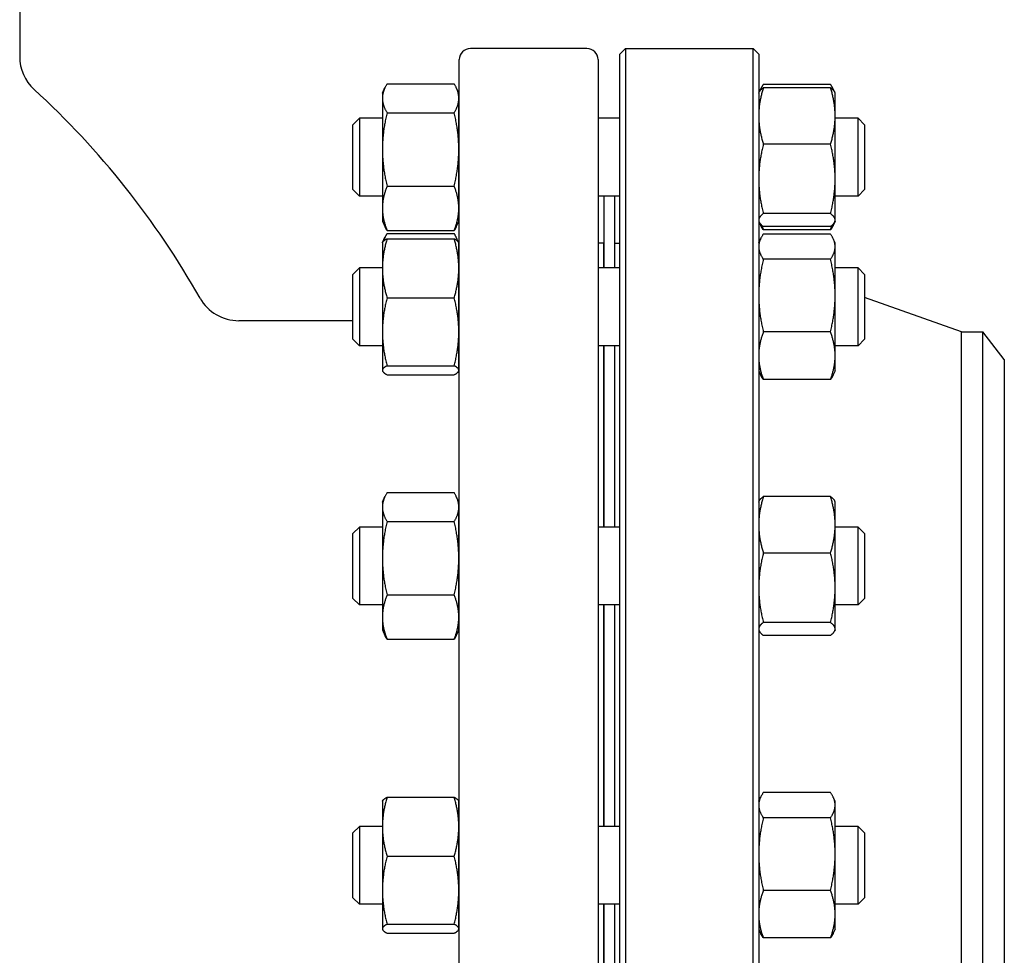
# Model space of a CAD drawing. Header units: inches. Extents: x 36 to 1719, y -84 to 1122.
# Tile 75 of 256: x 371 to 382, y 424 to 435. Entities that reach past the tile are written whole.
import ezdxf

# ---------------------------------------------------------------- set-up
doc = ezdxf.new("R2010")
doc.units = ezdxf.units.IN
doc.header["$LTSCALE"] = 48
doc.header["$MEASUREMENT"] = 0
doc.layers.add('Visible (ANSI)', color=7, linetype='Continuous', lineweight=30)

msp = doc.modelspace()

# ---------------------------------------------------------------- linework, layer by layer
at = {"layer": 'Visible (ANSI)'}
for p, q in [((371.1029, 436.53877), (371.1029, 434.51716)), ((377.4779, 434.60877), (376.1679, 434.60877)), ((377.8479, 434.54627), (377.9104, 434.60877)), ((377.8479, 419.67127), (377.8479, 434.54627)), ((377.9104, 434.60877), (379.3454, 434.60877)), ((377.9104, 434.60877), (377.9104, 419.60877)), ((379.4079, 434.54627), (379.3454, 434.60877)), ((379.3454, 419.60877), (379.3454, 434.60877)), ((379.4079, 434.54627), (379.4079, 419.67127)), ((376.0429, 419.73377), (376.0429, 434.48377)), ((377.6029, 434.48377), (377.6029, 419.73377)), ((375.23077, 434.21141), (375.98604, 434.21141)), ((380.21504, 434.20472), (379.45977, 434.20472)), ((375.1789, 434.10629), (375.20797, 434.16863)), ((375.1789, 434.10629), (375.1789, 434.04892)), ((376.0379, 434.10629), (376.00883, 434.16863)), ((376.0379, 434.04892), (376.0379, 434.10629)), ((379.4079, 434.10629), (379.41315, 434.11755)), ((379.41315, 434.11755), (379.42925, 434.15208)), ((380.21504, 434.16782), (379.45977, 434.16782)), ((380.26165, 434.11755), (380.24555, 434.15208)), ((380.2669, 434.10629), (380.26165, 434.11755)), ((380.2669, 433.85016), (380.2669, 434.10629)), ((375.1789, 434.04892), (375.1789, 433.47438)), ((376.0379, 433.47438), (376.0379, 434.04892)), ((375.23077, 433.88644), (375.98604, 433.88644)), ((374.8479, 433.75187), (374.92082, 433.82479)), ((374.8479, 433.02271), (374.8479, 433.75187)), ((374.92082, 433.82479), (374.92082, 432.94979)), ((375.1789, 433.82479), (374.92082, 433.82479)), ((376.0429, 433.82479), (376.0379, 433.82479)), ((377.8479, 433.82479), (377.6029, 433.82479)), ((380.2669, 433.14225), (380.2669, 433.85016)), ((380.52499, 433.82479), (380.2669, 433.82479)), ((380.5979, 433.75187), (380.52499, 433.82479)), ((380.52499, 432.94979), (380.52499, 433.82479)), ((380.5979, 433.75187), (380.5979, 433.02271)), ((380.21504, 433.53251), (379.45977, 433.53251)), ((375.1789, 433.47438), (375.1789, 432.81275)), ((376.0379, 432.81275), (376.0379, 433.47438)), ((380.2669, 432.67937), (380.2669, 433.14225)), ((374.8479, 433.02271), (374.92082, 432.94979)), ((375.23077, 433.06233), (375.98604, 433.06233)), ((380.5979, 433.02271), (380.52499, 432.94979)), ((375.1789, 432.94979), (374.92082, 432.94979)), ((376.0429, 432.94979), (376.0379, 432.94979)), ((377.8479, 432.94979), (377.6029, 432.94979)), ((377.6679, 432.94979), (377.6679, 432.14247)), ((377.7879, 432.94979), (377.7879, 432.14247)), ((380.52499, 432.94979), (380.2669, 432.94979)), ((375.1789, 432.81275), (375.1789, 432.66829)), ((376.0379, 432.66829), (376.0379, 432.81275)), ((375.1789, 432.66829), (375.20797, 432.60595)), ((376.0379, 432.66829), (376.00883, 432.60595)), ((379.4079, 432.66829), (379.41315, 432.65703)), ((379.41315, 432.65703), (379.42925, 432.6225)), ((380.21504, 432.75198), (379.45977, 432.75198)), ((380.26165, 432.65703), (380.24555, 432.6225)), ((380.2669, 432.66829), (380.26165, 432.65703)), ((380.2669, 432.66829), (380.2669, 432.67937)), ((375.23077, 432.56317), (375.98604, 432.56317)), ((380.21504, 432.60676), (379.45977, 432.60676)), ((380.21504, 432.56986), (379.45977, 432.56986)), ((375.1789, 432.42397), (375.18139, 432.4293)), ((375.1789, 432.42397), (375.1789, 432.13724)), ((375.18139, 432.4293), (375.20797, 432.48631)), ((375.23077, 432.52908), (375.98604, 432.52908)), ((375.23077, 432.46896), (375.98604, 432.46896)), ((376.03542, 432.4293), (376.00883, 432.48631)), ((376.0379, 432.42397), (376.03542, 432.4293)), ((376.0379, 432.13724), (376.0379, 432.42397)), ((379.4079, 432.42397), (379.42925, 432.46975)), ((380.21504, 432.5224), (379.45977, 432.5224)), ((380.2669, 432.42397), (380.24555, 432.46975)), ((380.2669, 432.38092), (380.2669, 432.42397)), ((377.6629, 432.41877), (377.6029, 432.41877)), ((377.6629, 432.41877), (377.6629, 432.14247)), ((377.7879, 432.41877), (377.8479, 432.41877)), ((380.2669, 431.83073), (380.2669, 432.38092)), ((377.6679, 432.29877), (377.6629, 432.29877)), ((380.21504, 432.23945), (379.45977, 432.23945)), ((374.8479, 432.06955), (374.92082, 432.14247)), ((374.92082, 432.14247), (374.92082, 431.26747)), ((375.1789, 432.14247), (374.92082, 432.14247)), ((375.1789, 432.13724), (375.1789, 431.42354)), ((376.0429, 432.14247), (376.0379, 432.14247)), ((376.0379, 431.42354), (376.0379, 432.13724)), ((377.8479, 432.14247), (377.6029, 432.14247)), ((380.52499, 432.14247), (380.2669, 432.14247)), ((380.5979, 432.06955), (380.52499, 432.14247)), ((380.52499, 431.26747), (380.52499, 432.14247)), ((374.8479, 431.34038), (374.8479, 432.06955)), ((380.5979, 432.06955), (380.5979, 431.34038)), ((375.23077, 431.80553), (375.98604, 431.80553)), ((380.2669, 431.15478), (380.2669, 431.83073)), ((381.6879, 431.42377), (380.5979, 431.81101)), ((374.8479, 431.54877), (373.56466, 431.54877)), ((374.8479, 431.34038), (374.92082, 431.26747)), ((375.1789, 431.42354), (375.1789, 430.99126)), ((376.0379, 430.99126), (376.0379, 431.42354)), ((380.21504, 431.42202), (379.45977, 431.42202)), ((380.5979, 431.34038), (380.52499, 431.26747)), ((381.6879, 431.42377), (381.92811, 431.42377)), ((381.6879, 422.79377), (381.6879, 431.42377)), ((382.1679, 431.11127), (381.92811, 431.42377)), ((381.92811, 422.79377), (381.92811, 431.42377)), ((375.1789, 431.26747), (374.92082, 431.26747)), ((376.0429, 431.26747), (376.0379, 431.26747)), ((377.8479, 431.26747), (377.6029, 431.26747)), ((377.6629, 431.26747), (377.6629, 429.2286)), ((377.6679, 431.26747), (377.6679, 429.2286)), ((377.7879, 431.26747), (377.7879, 429.2286)), ((380.52499, 431.26747), (380.2669, 431.26747)), ((380.2669, 430.98597), (380.2669, 431.15478)), ((382.1679, 431.11127), (382.1679, 423.10627)), ((375.1789, 430.99126), (375.1789, 430.98597)), ((375.1789, 430.98597), (375.18139, 430.98063)), ((375.23077, 431.04154), (375.98604, 431.04154)), ((376.0379, 430.98597), (376.03542, 430.98063)), ((376.0379, 430.98597), (376.0379, 430.99126)), ((379.4079, 430.98597), (379.42925, 430.94018)), ((380.2669, 430.98597), (380.24555, 430.94018)), ((375.23077, 430.94098), (375.98604, 430.94098)), ((380.21504, 430.88754), (379.45977, 430.88754)), ((375.1789, 429.5101), (375.20797, 429.57244)), ((375.23077, 429.61521), (375.98604, 429.61521)), ((376.0379, 429.5101), (376.00883, 429.57244)), ((380.21504, 429.57162), (379.45977, 429.57162)), ((375.1789, 429.5101), (375.1789, 429.45273)), ((375.1789, 429.45273), (375.1789, 428.87819)), ((376.0379, 429.45273), (376.0379, 429.5101)), ((376.0379, 428.87819), (376.0379, 429.45273)), ((379.4079, 429.5101), (379.41315, 429.52135)), ((380.2669, 429.5101), (380.26165, 429.52135)), ((380.2669, 429.25397), (380.2669, 429.5101)), ((374.8479, 429.15568), (374.92082, 429.2286)), ((374.92082, 429.2286), (374.92082, 428.3536)), ((375.1789, 429.2286), (374.92082, 429.2286)), ((375.23077, 429.29025), (375.98604, 429.29025)), ((376.0429, 429.2286), (376.0379, 429.2286)), ((377.8479, 429.2286), (377.6029, 429.2286)), ((380.2669, 428.54605), (380.2669, 429.25397)), ((380.52499, 429.2286), (380.2669, 429.2286)), ((380.5979, 429.15568), (380.52499, 429.2286)), ((380.52499, 428.3536), (380.52499, 429.2286)), ((374.8479, 428.42651), (374.8479, 429.15568)), ((380.5979, 429.15568), (380.5979, 428.42651)), ((380.21504, 428.93632), (379.45977, 428.93632)), ((375.1789, 428.87819), (375.1789, 428.21656)), ((376.0379, 428.21656), (376.0379, 428.87819)), ((375.23077, 428.46613), (375.98604, 428.46613)), ((380.2669, 428.08318), (380.2669, 428.54605)), ((374.8479, 428.42651), (374.92082, 428.3536)), ((375.1789, 428.3536), (374.92082, 428.3536)), ((376.0429, 428.3536), (376.0379, 428.3536)), ((377.8479, 428.3536), (377.6029, 428.3536)), ((377.6629, 428.3536), (377.6629, 425.86395)), ((377.6679, 428.3536), (377.6679, 425.86395)), ((377.7879, 428.3536), (377.7879, 425.86395)), ((380.52499, 428.3536), (380.2669, 428.3536)), ((380.5979, 428.42651), (380.52499, 428.3536)), ((375.1789, 428.21656), (375.1789, 428.0721)), ((376.0379, 428.0721), (376.0379, 428.21656)), ((380.21504, 428.15579), (379.45977, 428.15579)), ((375.1789, 428.0721), (375.20797, 428.00976)), ((376.0379, 428.0721), (376.00883, 428.00976)), ((379.4079, 428.0721), (379.41315, 428.06084)), ((380.21504, 428.01057), (379.45977, 428.01057)), ((380.2669, 428.0721), (380.26165, 428.06084)), ((380.2669, 428.0721), (380.2669, 428.08318)), ((375.23077, 427.96698), (375.98604, 427.96698)), ((380.21504, 426.24388), (379.45977, 426.24388)), ((375.1789, 426.14545), (375.18139, 426.15078)), ((375.1789, 426.14545), (375.1789, 425.85873)), ((375.23077, 426.19044), (375.98604, 426.19044)), ((376.0379, 426.14545), (376.03542, 426.15078)), ((376.0379, 425.85873), (376.0379, 426.14545)), ((379.4079, 426.14545), (379.42925, 426.19124)), ((380.2669, 426.14545), (380.24555, 426.19124)), ((380.2669, 426.1024), (380.2669, 426.14545)), ((380.2669, 425.55221), (380.2669, 426.1024)), ((380.21504, 425.96093), (379.45977, 425.96093)), ((374.8479, 425.79103), (374.92082, 425.86395)), ((374.8479, 425.06187), (374.8479, 425.79103)), ((374.92082, 425.86395), (374.92082, 424.98895)), ((375.1789, 425.86395), (374.92082, 425.86395)), ((375.1789, 425.85873), (375.1789, 425.14502)), ((376.0429, 425.86395), (376.0379, 425.86395)), ((376.0379, 425.14502), (376.0379, 425.85873)), ((377.8479, 425.86395), (377.6029, 425.86395)), ((380.52499, 425.86395), (380.2669, 425.86395)), ((380.5979, 425.79103), (380.52499, 425.86395)), ((380.52499, 424.98895), (380.52499, 425.86395)), ((380.5979, 425.79103), (380.5979, 425.06187)), ((375.23077, 425.52702), (375.98604, 425.52702)), ((380.2669, 424.87626), (380.2669, 425.55221)), ((375.1789, 425.14502), (375.1789, 424.71274)), ((376.0379, 424.71274), (376.0379, 425.14502)), ((380.21504, 425.1435), (379.45977, 425.1435)), ((374.8479, 425.06187), (374.92082, 424.98895)), ((380.5979, 425.06187), (380.52499, 424.98895)), ((375.1789, 424.98895), (374.92082, 424.98895)), ((376.0429, 424.98895), (376.0379, 424.98895)), ((377.8479, 424.98895), (377.6029, 424.98895)), ((377.6629, 424.98895), (377.6629, 422.95008)), ((377.6679, 424.98895), (377.6679, 422.95008)), ((377.7879, 424.98895), (377.7879, 422.95008)), ((380.52499, 424.98895), (380.2669, 424.98895)), ((380.2669, 424.70745), (380.2669, 424.87626)), ((375.1789, 424.71274), (375.1789, 424.70745)), ((375.1789, 424.70745), (375.18139, 424.70212)), ((375.23077, 424.76303), (375.98604, 424.76303)), ((376.0379, 424.70745), (376.03542, 424.70212)), ((376.0379, 424.70745), (376.0379, 424.71274)), ((379.4079, 424.70745), (379.42925, 424.66166)), ((380.2669, 424.70745), (380.24555, 424.66166)), ((375.23077, 424.66246), (375.98604, 424.66246)), ((380.21504, 424.60902), (379.45977, 424.60902))]:
    msp.add_line(p, q, dxfattribs=at)
for centre, radius, start, end in [((376.1679, 434.48377), 0.125, 90, 180), ((377.4779, 434.48377), 0.125, 0, 90), ((371.6029, 434.51716), 0.5, 180, 227.502992), ((364.81508, 427.10877), 9.54783, 29.449, 47.502992), ((379.7829, 432.49851), 0.375, 180, 189.684496), ((373.56466, 432.04877), 0.5, 209.449, 270)]:
    msp.add_arc(centre, radius, start, end, dxfattribs=at)
for points, weights in [([(375.23077, 434.21141), (375.1789, 434.12433), (375.1789, 434.04892)], [1, 1.0379548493, 1]), ([(376.0379, 434.04892), (376.0379, 434.12433), (375.98604, 434.21141)], [1, 1.0379548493, 1]), ([(379.45977, 434.20472), (379.43242, 434.16475), (379.41973, 434.1289)], [1, 1.01965956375, 1.01895290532]), ([(380.25508, 434.1289), (380.24238, 434.16475), (380.21504, 434.20472)], [1.01895290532, 1.01965956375, 1]), ([(379.45977, 434.16782), (379.4079, 433.99759), (379.4079, 433.85016)], [1, 1.0379548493, 1]), ([(379.41315, 434.11755), (379.42412, 434.14107), (379.45977, 434.16782)], [1.01653872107, 1.02578038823, 1]), ([(380.2669, 433.85016), (380.2669, 433.99759), (380.21504, 434.16782)], [1, 1.0379548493, 1]), ([(380.21504, 434.16782), (380.25069, 434.14107), (380.26165, 434.11755)], [1, 1.02578038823, 1.01653872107]), ([(375.1789, 434.04892), (375.1789, 433.97352), (375.23077, 433.88644)], [1, 1.0379548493, 1]), ([(375.98604, 433.88644), (376.0379, 433.97352), (376.0379, 434.04892)], [1, 1.0379548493, 1]), ([(375.23077, 433.88644), (375.1789, 433.66562), (375.1789, 433.47438)], [1, 1.0379548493, 1]), ([(376.0379, 433.47438), (376.0379, 433.66562), (375.98604, 433.88644)], [1, 1.0379548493, 1]), ([(379.4079, 433.85016), (379.4079, 433.70274), (379.45977, 433.53251)], [1, 1.0379548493, 1]), ([(380.21504, 433.53251), (380.2669, 433.70274), (380.2669, 433.85016)], [1, 1.0379548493, 1]), ([(379.45977, 433.53251), (379.4079, 433.32337), (379.4079, 433.14225)], [1, 1.0379548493, 1]), ([(380.2669, 433.14225), (380.2669, 433.32337), (380.21504, 433.53251)], [1, 1.0379548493, 1]), ([(375.1789, 433.47438), (375.1789, 433.28315), (375.23077, 433.06233)], [1, 1.0379548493, 1]), ([(375.98604, 433.06233), (376.0379, 433.28315), (376.0379, 433.47438)], [1, 1.0379548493, 1]), ([(379.4079, 433.14225), (379.4079, 432.96113), (379.45977, 432.75198)], [1, 1.0379548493, 1]), ([(380.21504, 432.75198), (380.2669, 432.96113), (380.2669, 433.14225)], [1, 1.0379548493, 1]), ([(375.23077, 433.06233), (375.1789, 432.92858), (375.1789, 432.81275)], [1, 1.0379548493, 1]), ([(376.0379, 432.81275), (376.0379, 432.92858), (375.98604, 433.06233)], [1, 1.0379548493, 1]), ([(375.1789, 432.81275), (375.1789, 432.69692), (375.23077, 432.56317)], [1, 1.0379548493, 1]), ([(375.98604, 432.56317), (376.0379, 432.69692), (376.0379, 432.81275)], [1, 1.0379548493, 1]), ([(379.45977, 432.75198), (379.4079, 432.71307), (379.4079, 432.67937)], [1, 1.0379548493, 1]), ([(379.4079, 432.67937), (379.4079, 432.64568), (379.45977, 432.60676)], [1, 1.0379548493, 1]), ([(380.2669, 432.67937), (380.2669, 432.71307), (380.21504, 432.75198)], [1, 1.0379548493, 1]), ([(380.21504, 432.60676), (380.2669, 432.64568), (380.2669, 432.67937)], [1, 1.0379548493, 1]), ([(375.23077, 432.56317), (375.21764, 432.58521), (375.20797, 432.60595)], [1, 1.00934096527, 1.01408417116]), ([(376.00883, 432.60595), (375.99916, 432.58521), (375.98604, 432.56317)], [1.01408417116, 1.00934096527, 1]), ([(379.45977, 432.56986), (379.44103, 432.59726), (379.42925, 432.6225)], [1, 1.01339325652, 1.01733426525]), ([(379.44279, 432.62053), (379.45039, 432.59576), (379.45977, 432.56986)], [1.01098059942, 1.00665836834, 1]), ([(380.24555, 432.6225), (380.23378, 432.59726), (380.21504, 432.56986)], [1.01733426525, 1.01339325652, 1]), ([(380.21504, 432.56986), (380.22442, 432.59576), (380.23202, 432.62053)], [1, 1.00665836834, 1.01098059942]), ([(375.23077, 432.46896), (375.1789, 432.29119), (375.1789, 432.13724)], [1, 1.0379548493, 1]), ([(375.18139, 432.4293), (375.19001, 432.44778), (375.23077, 432.46896)], [1.01304319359, 1.02958951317, 1]), ([(375.23077, 432.52908), (375.20342, 432.48317), (375.19073, 432.44201)], [1, 1.01965956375, 1.01895290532]), ([(376.02608, 432.44201), (376.01338, 432.48317), (375.98604, 432.52908)], [1.01895290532, 1.01965956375, 1]), ([(376.0379, 432.13724), (376.0379, 432.29119), (375.98604, 432.46896)], [1, 1.0379548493, 1]), ([(375.98604, 432.46896), (376.0268, 432.44778), (376.03542, 432.4293)], [1, 1.02958951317, 1.01304319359]), ([(379.45977, 432.5224), (379.4079, 432.44658), (379.4079, 432.38092)], [1, 1.0379548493, 1]), ([(380.2669, 432.38092), (380.2669, 432.44658), (380.21504, 432.5224)], [1, 1.0379548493, 1]), ([(379.4079, 432.38092), (379.4079, 432.31526), (379.45977, 432.23945)], [1, 1.0379548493, 1]), ([(380.21504, 432.23945), (380.2669, 432.31526), (380.2669, 432.38092)], [1, 1.0379548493, 1]), ([(379.45977, 432.23945), (379.4079, 432.02042), (379.4079, 431.83073)], [1, 1.0379548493, 1]), ([(380.2669, 431.83073), (380.2669, 432.02042), (380.21504, 432.23945)], [1, 1.0379548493, 1]), ([(375.1789, 432.13724), (375.1789, 431.9833), (375.23077, 431.80553)], [1, 1.0379548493, 1]), ([(375.98604, 431.80553), (376.0379, 431.9833), (376.0379, 432.13724)], [1, 1.0379548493, 1]), ([(375.23077, 431.80553), (375.1789, 431.60082), (375.1789, 431.42354)], [1, 1.0379548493, 1]), ([(376.0379, 431.42354), (376.0379, 431.60082), (375.98604, 431.80553)], [1, 1.0379548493, 1]), ([(379.4079, 431.83073), (379.4079, 431.64105), (379.45977, 431.42202)], [1, 1.0379548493, 1]), ([(380.21504, 431.42202), (380.2669, 431.64105), (380.2669, 431.83073)], [1, 1.0379548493, 1]), ([(375.1789, 431.42354), (375.1789, 431.24625), (375.23077, 431.04154)], [1, 1.0379548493, 1]), ([(375.98604, 431.04154), (376.0379, 431.24625), (376.0379, 431.42354)], [1, 1.0379548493, 1]), ([(379.45977, 431.42202), (379.4079, 431.2788), (379.4079, 431.15478)], [1, 1.0379548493, 1]), ([(380.2669, 431.15478), (380.2669, 431.2788), (380.21504, 431.42202)], [1, 1.0379548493, 1]), ([(379.4079, 431.15478), (379.4079, 431.03075), (379.45977, 430.88754)], [1, 1.0379548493, 1]), ([(380.21504, 430.88754), (380.2669, 431.03075), (380.2669, 431.15478)], [1, 1.0379548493, 1]), ([(375.23077, 431.04154), (375.1789, 431.0146), (375.1789, 430.99126)], [1, 1.0379548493, 1]), ([(375.1789, 430.99126), (375.1789, 430.96792), (375.23077, 430.94098)], [1, 1.0379548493, 1]), ([(376.0379, 430.99126), (376.0379, 431.0146), (375.98604, 431.04154)], [1, 1.0379548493, 1]), ([(375.98604, 430.94098), (376.0379, 430.96792), (376.0379, 430.99126)], [1, 1.0379548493, 1]), ([(379.45977, 430.88754), (379.44103, 430.91494), (379.42925, 430.94018)], [1, 1.01339325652, 1.01733426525]), ([(380.24555, 430.94018), (380.23378, 430.91494), (380.21504, 430.88754)], [1.01733426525, 1.01339325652, 1]), ([(375.23077, 429.61521), (375.1789, 429.52814), (375.1789, 429.45273)], [1, 1.0379548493, 1]), ([(376.0379, 429.45273), (376.0379, 429.52814), (375.98604, 429.61521)], [1, 1.0379548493, 1]), ([(379.45977, 429.57162), (379.4079, 429.40139), (379.4079, 429.25397)], [1, 1.0379548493, 1]), ([(379.41315, 429.52135), (379.42412, 429.54488), (379.45977, 429.57162)], [1.01653872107, 1.02578038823, 1]), ([(380.21504, 429.57162), (380.25069, 429.54488), (380.26165, 429.52135)], [1, 1.02578038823, 1.01653872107]), ([(380.2669, 429.25397), (380.2669, 429.40139), (380.21504, 429.57162)], [1, 1.0379548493, 1]), ([(375.1789, 429.45273), (375.1789, 429.37732), (375.23077, 429.29025)], [1, 1.0379548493, 1]), ([(375.98604, 429.29025), (376.0379, 429.37732), (376.0379, 429.45273)], [1, 1.0379548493, 1]), ([(375.23077, 429.29025), (375.1789, 429.06943), (375.1789, 428.87819)], [1, 1.0379548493, 1]), ([(376.0379, 428.87819), (376.0379, 429.06943), (375.98604, 429.29025)], [1, 1.0379548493, 1]), ([(379.4079, 429.25397), (379.4079, 429.10655), (379.45977, 428.93632)], [1, 1.0379548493, 1]), ([(380.21504, 428.93632), (380.2669, 429.10655), (380.2669, 429.25397)], [1, 1.0379548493, 1]), ([(379.45977, 428.93632), (379.4079, 428.72717), (379.4079, 428.54605)], [1, 1.0379548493, 1]), ([(380.2669, 428.54605), (380.2669, 428.72717), (380.21504, 428.93632)], [1, 1.0379548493, 1]), ([(375.1789, 428.87819), (375.1789, 428.68695), (375.23077, 428.46613)], [1, 1.0379548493, 1]), ([(375.98604, 428.46613), (376.0379, 428.68695), (376.0379, 428.87819)], [1, 1.0379548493, 1]), ([(375.23077, 428.46613), (375.1789, 428.33238), (375.1789, 428.21656)], [1, 1.0379548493, 1]), ([(376.0379, 428.21656), (376.0379, 428.33238), (375.98604, 428.46613)], [1, 1.0379548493, 1]), ([(379.4079, 428.54605), (379.4079, 428.36493), (379.45977, 428.15579)], [1, 1.0379548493, 1]), ([(380.21504, 428.15579), (380.2669, 428.36493), (380.2669, 428.54605)], [1, 1.0379548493, 1]), ([(375.1789, 428.21656), (375.1789, 428.10073), (375.23077, 427.96698)], [1, 1.0379548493, 1]), ([(375.98604, 427.96698), (376.0379, 428.10073), (376.0379, 428.21656)], [1, 1.0379548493, 1]), ([(379.45977, 428.15579), (379.4079, 428.11688), (379.4079, 428.08318)], [1, 1.0379548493, 1]), ([(380.2669, 428.08318), (380.2669, 428.11688), (380.21504, 428.15579)], [1, 1.0379548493, 1]), ([(375.23077, 427.96698), (375.21764, 427.98902), (375.20797, 428.00976)], [1, 1.00934096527, 1.01408417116]), ([(376.00883, 428.00976), (375.99916, 427.98902), (375.98604, 427.96698)], [1.01408417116, 1.00934096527, 1]), ([(379.4079, 428.08318), (379.4079, 428.04948), (379.45977, 428.01057)], [1, 1.0379548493, 1]), ([(380.21504, 428.01057), (380.2669, 428.04948), (380.2669, 428.08318)], [1, 1.0379548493, 1]), ([(379.45977, 426.24388), (379.4079, 426.16806), (379.4079, 426.1024)], [1, 1.0379548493, 1]), ([(380.2669, 426.1024), (380.2669, 426.16806), (380.21504, 426.24388)], [1, 1.0379548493, 1]), ([(375.23077, 426.19044), (375.1789, 426.01267), (375.1789, 425.85873)], [1, 1.0379548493, 1]), ([(375.18139, 426.15078), (375.19001, 426.16926), (375.23077, 426.19044)], [1.01304319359, 1.02958951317, 1]), ([(376.0379, 425.85873), (376.0379, 426.01267), (375.98604, 426.19044)], [1, 1.0379548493, 1]), ([(375.98604, 426.19044), (376.0268, 426.16926), (376.03542, 426.15078)], [1, 1.02958951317, 1.01304319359]), ([(379.4079, 426.1024), (379.4079, 426.03674), (379.45977, 425.96093)], [1, 1.0379548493, 1]), ([(380.21504, 425.96093), (380.2669, 426.03674), (380.2669, 426.1024)], [1, 1.0379548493, 1]), ([(379.45977, 425.96093), (379.4079, 425.7419), (379.4079, 425.55221)], [1, 1.0379548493, 1]), ([(380.2669, 425.55221), (380.2669, 425.7419), (380.21504, 425.96093)], [1, 1.0379548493, 1]), ([(375.1789, 425.85873), (375.1789, 425.70478), (375.23077, 425.52702)], [1, 1.0379548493, 1]), ([(375.98604, 425.52702), (376.0379, 425.70478), (376.0379, 425.85873)], [1, 1.0379548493, 1]), ([(375.23077, 425.52702), (375.1789, 425.32231), (375.1789, 425.14502)], [1, 1.0379548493, 1]), ([(376.0379, 425.14502), (376.0379, 425.32231), (375.98604, 425.52702)], [1, 1.0379548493, 1]), ([(379.4079, 425.55221), (379.4079, 425.36253), (379.45977, 425.1435)], [1, 1.0379548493, 1]), ([(380.21504, 425.1435), (380.2669, 425.36253), (380.2669, 425.55221)], [1, 1.0379548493, 1]), ([(375.1789, 425.14502), (375.1789, 424.96774), (375.23077, 424.76303)], [1, 1.0379548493, 1]), ([(375.98604, 424.76303), (376.0379, 424.96774), (376.0379, 425.14502)], [1, 1.0379548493, 1]), ([(379.45977, 425.1435), (379.4079, 425.00028), (379.4079, 424.87626)], [1, 1.0379548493, 1]), ([(380.2669, 424.87626), (380.2669, 425.00028), (380.21504, 425.1435)], [1, 1.0379548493, 1]), ([(379.4079, 424.87626), (379.4079, 424.75223), (379.45977, 424.60902)], [1, 1.0379548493, 1]), ([(380.21504, 424.60902), (380.2669, 424.75223), (380.2669, 424.87626)], [1, 1.0379548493, 1]), ([(375.23077, 424.76303), (375.1789, 424.73608), (375.1789, 424.71274)], [1, 1.0379548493, 1]), ([(375.1789, 424.71274), (375.1789, 424.68941), (375.23077, 424.66246)], [1, 1.0379548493, 1]), ([(376.0379, 424.71274), (376.0379, 424.73608), (375.98604, 424.76303)], [1, 1.0379548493, 1]), ([(375.98604, 424.66246), (376.0379, 424.68941), (376.0379, 424.71274)], [1, 1.0379548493, 1]), ([(379.45977, 424.60902), (379.44103, 424.63642), (379.42925, 424.66166)], [1, 1.01339325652, 1.01733426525]), ([(380.24555, 424.66166), (380.23378, 424.63642), (380.21504, 424.60902)], [1.01733426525, 1.01339325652, 1])]:
    msp.add_rational_spline(points, weights, degree=2, dxfattribs=at)

doc.saveas('drawing.dxf')
